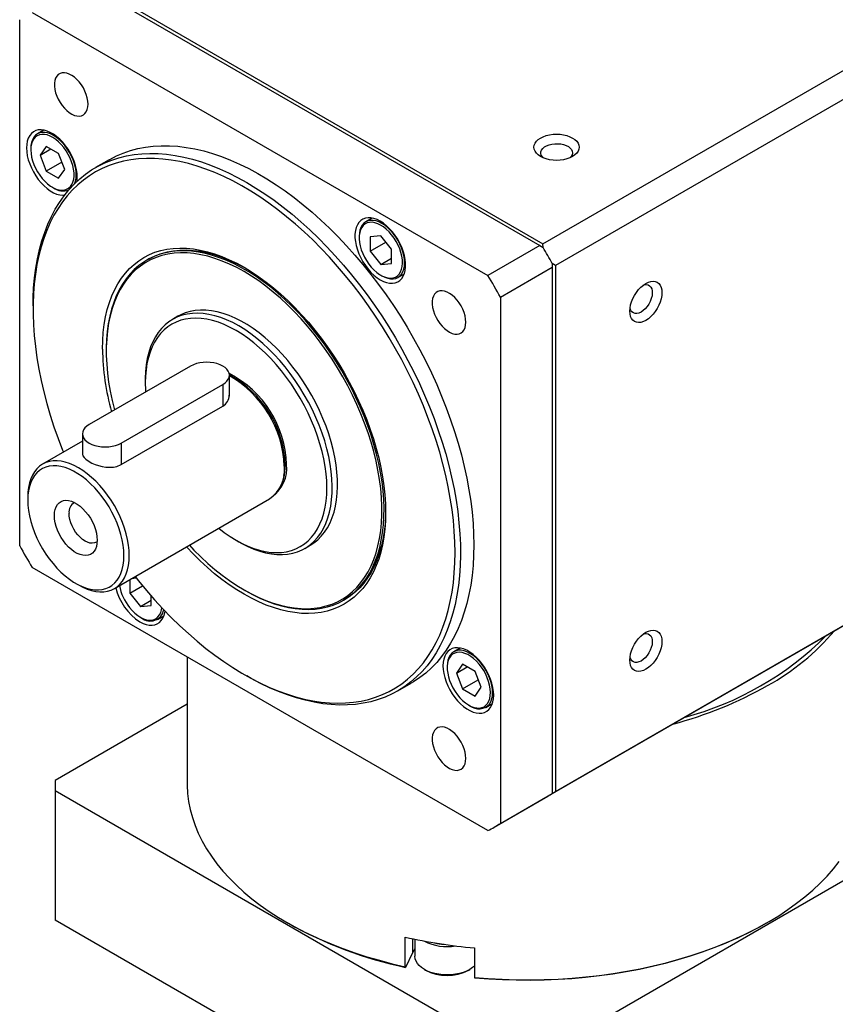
# Model space of a CAD drawing. Extents: x 11 to 421, y 5 to 275.
# Tile 7 of 9: x 371 to 398, y 222 to 254. Entities that reach past the tile are written whole.
import ezdxf

# ---------------------------------------------------------------- set-up
doc = ezdxf.new("R2010")
doc.units = 0
doc.layers.get('0').update_dxf_attribs({"linetype": 'CONTINUOUS'})

msp = doc.modelspace()

# ---------------------------------------------------------------- linework, layer by layer
at = {"color": 7, "linetype": 'CONTINUOUS'}
for p, q in [((388.6618, 246.9261), (406.4632, 257.2026)), ((406.8787, 256.483), (389.0772, 246.2065)), ((373.4767, 255.5697), (388.5557, 246.8649)), ((373.5828, 255.631), (388.6618, 246.9261)), ((371.762, 254.5799), (386.841, 245.875)), ((371.3465, 236.9273), (371.3465, 254.3399)), ((372.1463, 250.6847), (371.9341, 250.5622)), ((371.714, 250.0757), (371.714, 250.0349)), ((372.2259, 250.1477), (372.0217, 249.8573)), ((372.0217, 249.8573), (372.3753, 250.0614)), ((372.6341, 249.912), (372.2259, 250.1477)), ((372.0217, 249.8573), (372.2259, 249.3312)), ((372.7435, 249.63), (372.2259, 249.3312)), ((372.8382, 249.3859), (372.6341, 249.912)), ((374.3019, 249.7018), (373.86, 249.4467)), ((372.2259, 249.3312), (372.6341, 249.0955)), ((372.6341, 249.0955), (372.8382, 249.3859)), ((372.4299, 248.7949), (372.4652, 248.7745)), ((383.0129, 247.7738), (382.8008, 247.6513)), ((382.5807, 247.1649), (382.5807, 247.1241)), ((383.2966, 247.1822), (382.9431, 247.1506)), ((382.9431, 247.1506), (382.9431, 246.6791)), ((383.6502, 246.7424), (383.2966, 247.1822)), ((382.9431, 246.6791), (383.4608, 246.978)), ((382.9431, 246.6791), (383.2966, 246.2393)), ((383.6502, 246.2709), (383.6502, 246.7424)), ((388.5557, 246.8649), (386.841, 245.875)), ((388.5557, 246.8649), (388.6643, 246.8022)), ((388.6643, 246.8022), (388.6618, 246.9261)), ((375.6098, 246.4155), (375.5568, 246.3849)), ((383.2966, 246.2393), (383.6502, 246.4434)), ((383.2966, 246.2393), (383.6502, 246.2709)), ((387.2564, 245.1553), (388.9712, 246.1452)), ((388.9712, 246.2706), (388.9712, 246.1452)), ((389.0772, 246.2065), (388.9712, 246.2706)), ((388.9712, 246.1452), (388.9712, 228.7326)), ((389.0772, 246.2065), (389.0772, 228.7938)), ((383.2965, 245.8841), (383.3319, 245.8637)), ((383.8632, 245.811), (384.0754, 245.9335)), ((387.2564, 245.1553), (387.2564, 227.7427)), ((371.7885, 244.8682), (371.7885, 244.7662)), ((376.5838, 244.5241), (376.4071, 244.4221)), ((374.2103, 243.4089), (374.2103, 243.3681)), ((377.0034, 242.8787), (373.6446, 240.9397)), ((378.2837, 241.8756), (378.2837, 242.5725)), ((374.7053, 240.3274), (378.0641, 242.2663)), ((375.5008, 242.419), (375.5008, 242.317)), ((374.7053, 239.6157), (378.0641, 241.5547)), ((373.425, 240.6335), (373.425, 239.9722)), ((373.425, 240.3912), (372.1037, 239.6285)), ((380.0928, 239.3551), (380.0785, 239.2595)), ((388.8186, 228.6381), (406.6731, 238.9452)), ((389.0772, 228.7938), (406.8787, 239.0704)), ((371.6117, 238.5411), (371.6117, 238.439)), ((374.4785, 235.5147), (379.6113, 238.4778)), ((378.5055, 237.1121), (378.5939, 237.061)), ((380.7817, 236.8442), (380.9585, 236.9462)), ((386.841, 227.5028), (371.762, 236.2077)), ((373.2024, 235.6835), (373.2908, 235.6325)), ((374.9881, 235.8089), (374.9881, 235.3607)), ((374.9881, 235.3607), (375.412, 235.6054)), ((375.2123, 235.8522), (375.0356, 235.8364)), ((374.9881, 235.3607), (375.3417, 234.9209)), ((375.6952, 234.9525), (375.6952, 235.272)), ((378.7704, 235.4689), (378.8058, 235.4485)), ((375.3417, 234.9209), (375.6952, 235.125)), ((375.3417, 234.9209), (375.6952, 234.9525)), ((382.0563, 235.1263), (382.1093, 235.1569)), ((375.3416, 234.5656), (375.3769, 234.5452)), ((375.9083, 234.4925), (376.1204, 234.615)), ((385.9247, 233.5445), (385.7125, 233.422)), ((376.8903, 233.2472), (376.8903, 229.0578)), ((386.0042, 233.0075), (385.8001, 232.7171)), ((386.4125, 232.7719), (386.0042, 233.0075)), ((378.77, 232.6725), (378.8584, 232.6214)), ((385.4924, 232.9356), (385.4924, 232.8947)), ((385.8001, 232.7171), (386.1537, 232.9213)), ((385.8001, 232.7171), (386.0042, 232.191)), ((386.6166, 232.2458), (386.4125, 232.7719)), ((383.8591, 232.1257), (384.3011, 232.3808)), ((386.0042, 232.191), (386.5219, 232.4899)), ((386.0042, 232.191), (386.4125, 231.9553)), ((386.4125, 231.9553), (386.6166, 232.2458)), ((376.8903, 231.6866), (372.518, 229.1625)), ((386.7749, 231.5817), (386.9871, 231.7041)), ((386.2082, 231.6548), (386.2436, 231.6343)), ((372.5153, 228.9965), (372.5153, 224.7097)), ((372.518, 228.8305), (387.8528, 219.9779)), ((372.518, 228.8305), (372.518, 224.5437)), ((388.4279, 219.9779), (403.7627, 228.8305)), ((388.9712, 228.7297), (389.0772, 228.7938)), ((387.0509, 227.6176), (388.8186, 228.6381)), ((387.2564, 227.7427), (388.9712, 228.7326)), ((388.9712, 228.7326), (388.9712, 228.7297)), ((387.8528, 215.6911), (372.518, 224.5437)), ((380.1841, 224.4662), (380.2371, 224.4356)), ((396.0435, 224.4356), (396.0966, 224.4662)), ((384.0978, 222.997), (384.0978, 223.9769)), ((384.4249, 223.9075), (384.4249, 223.3422)), ((386.3919, 223.622), (386.3919, 222.6422)), ((384.3404, 223.4584), (384.1174, 222.9779)), ((384.0978, 222.997), (384.1174, 222.9779)), ((384.736, 222.9085), (384.7714, 222.8881)), ((386.2035, 222.8881), (386.2389, 222.9085)), ((386.3919, 222.6422), (386.4114, 222.623))]:
    msp.add_line(p, q, dxfattribs=at)
at = {"color": 8, "linetype": 'CONTINUOUS'}
for p, q in [((378.0641, 242.2663), (378.0641, 241.5547)), ((374.7053, 240.3274), (374.7053, 239.6157)), ((384.3404, 223.9248), (384.3404, 223.4584))]:
    msp.add_line(p, q, dxfattribs=at)
at = {"color": 7, "linetype": 'CONTINUOUS'}
for points in [[(373.6083, 251.5452), (373.6018, 251.6471), (373.5824, 251.7542), (373.5505, 251.8639), (373.507, 251.9737), (373.4527, 252.0809), (373.3891, 252.1832), (373.3175, 252.278), (373.2397, 252.3632), (373.1575, 252.4367), (373.0728, 252.4969), (372.9876, 252.5423), (372.9039, 252.5719), (372.8237, 252.5849), (372.7488, 252.5811), (372.681, 252.5606), (372.6219, 252.5238), (372.5728, 252.4716), (372.535, 252.4052), (372.5093, 252.3262), (372.4963, 252.2364), (372.4963, 252.1379), (372.5093, 252.0331), (372.535, 251.9244), (372.5728, 251.8144), (372.6219, 251.7055), (372.681, 251.6005), (372.7488, 251.5016), (372.8237, 251.4114), (372.9039, 251.3318), (372.9876, 251.2647), (373.0728, 251.2118), (373.1575, 251.1742), (373.2397, 251.1528), (373.3175, 251.1482), (373.3891, 251.1604), (373.4527, 251.1891), (373.507, 251.2338), (373.5505, 251.2932), (373.5824, 251.3661), (373.6018, 251.4508), (373.6083, 251.5452)], [(373.2428, 248.9891), (373.2454, 249.009), (373.252, 249.1267), (373.2454, 249.252), (373.2256, 249.383), (373.193, 249.5177), (373.1481, 249.6538), (373.0916, 249.7892), (373.0244, 249.9218), (372.9475, 250.0495), (372.8622, 250.1704), (372.7698, 250.2824), (372.6718, 250.3838), (372.5696, 250.473), (372.465, 250.5487), (372.3596, 250.6096), (372.255, 250.6547), (372.1528, 250.6834), (372.0548, 250.6952), (371.9624, 250.6898), (371.8771, 250.6675), (371.8002, 250.6285), (371.733, 250.5735), (371.6765, 250.5033), (371.6316, 250.4191), (371.599, 250.3221), (371.5792, 250.2139), (371.5726, 250.0962)], [(373.159, 248.9083), (373.1594, 248.9093), (373.191, 248.9985), (373.2102, 249.0988), (373.2166, 249.2083), (373.2102, 249.3253), (373.191, 249.4476), (373.1594, 249.5733), (373.116, 249.7002), (373.0614, 249.8261), (372.9966, 249.9488), (372.9227, 250.0663), (372.841, 250.1765), (372.7528, 250.2776), (372.6598, 250.3678), (372.5634, 250.4456), (372.4653, 250.5096), (372.3673, 250.5588), (372.2709, 250.5923), (372.1778, 250.6095), (372.0897, 250.6102), (372.008, 250.5943), (371.9341, 250.5622), (371.8693, 250.5143), (371.8147, 250.4514)], [(371.81, 250.3929), (371.7678, 250.3182), (371.7374, 250.231), (371.7194, 250.1329), (371.7141, 250.0257), (371.7215, 249.9113), (371.7416, 249.7917), (371.774, 249.6691), (371.8181, 249.5456), (371.8731, 249.4235), (371.938, 249.305), (372.0117, 249.192), (372.0929, 249.0868), (372.1801, 248.9911), (372.2718, 248.9066), (372.3663, 248.8349), (372.4619, 248.7773), (372.5569, 248.7347), (372.6497, 248.7079), (372.7386, 248.6975), (372.8219, 248.7035), (372.8983, 248.7259), (372.9663, 248.7643), (373.0247, 248.818), (373.0725, 248.886), (373.1089, 248.9672), (373.1331, 249.0601), (373.1448, 249.1629), (373.1437, 249.274), (373.1299, 249.3912), (373.1037, 249.5126), (373.0653, 249.6359), (373.0157, 249.759), (372.9556, 249.8796), (372.8861, 249.9956), (372.8085, 250.1049), (372.7241, 250.2056), (372.6345, 250.2959), (372.5412, 250.3741), (372.4459, 250.4389), (372.3504, 250.4892), (372.2563, 250.5239), (372.1652, 250.5426), (372.0789, 250.5448), (371.9989, 250.5306), (371.9266, 250.5001), (371.8632, 250.4539), (371.81, 250.3929)], [(389.6429, 249.8122), (389.5534, 249.7681), (389.4531, 249.7326), (389.3444, 249.7066), (389.2299, 249.6907), (389.1126, 249.6854), (388.9953, 249.6907), (388.8808, 249.7066), (388.7721, 249.7326), (388.6718, 249.7681), (388.5823, 249.8122), (388.5058, 249.8639), (388.4443, 249.9218), (388.3993, 249.9846), (388.3718, 250.0506), (388.3626, 250.1184), (388.3718, 250.1861), (388.3993, 250.2522), (388.4443, 250.3149), (388.5058, 250.3729), (388.5823, 250.4245), (388.6718, 250.4686), (388.7721, 250.5041), (388.8808, 250.5301), (388.9953, 250.546), (389.1126, 250.5513), (389.2299, 250.546), (389.3444, 250.5301), (389.4531, 250.5041), (389.5534, 250.4686), (389.6429, 250.4245), (389.7194, 250.3729), (389.7809, 250.3149), (389.8259, 250.2522), (389.8534, 250.1861), (389.8626, 250.1184), (389.8534, 250.0506), (389.8259, 249.9846), (389.7809, 249.9218), (389.7194, 249.8639), (389.6429, 249.8122)], [(371.5726, 250.0962), (371.5792, 249.9708), (371.599, 249.8398), (371.6316, 249.7052), (371.6765, 249.5691), (371.733, 249.4336), (371.8002, 249.301), (371.8771, 249.1733), (371.9624, 249.0525), (372.0548, 248.9404), (372.1528, 248.839), (372.255, 248.7498), (372.3596, 248.6741), (372.465, 248.6132), (372.5696, 248.5681), (372.6718, 248.5394), (372.7698, 248.5277), (372.8272, 248.5289)], [(374.3019, 249.7018), (374.3283, 249.7169), (374.5476, 249.8304), (374.7756, 249.9278), (375.0119, 250.009), (375.256, 250.0738), (375.5075, 250.1221), (375.766, 250.1538), (376.0309, 250.1689), (376.3017, 250.1673), (376.5781, 250.149), (376.8594, 250.1141), (377.1452, 250.0626), (377.4349, 249.9947), (377.728, 249.9103), (378.024, 249.8098), (378.3224, 249.6933), (378.6225, 249.561), (378.9239, 249.4131), (379.2259, 249.2499), (379.5281, 249.0717), (379.8299, 248.8788), (380.1307, 248.6717), (380.43, 248.4506), (380.7273, 248.2159), (381.0219, 247.9682), (381.3134, 247.7078), (381.6012, 247.4352), (381.8848, 247.1509), (382.1637, 246.8555), (382.4374, 246.5495), (382.7054, 246.2334), (382.9671, 245.9078), (383.2221, 245.5733), (383.47, 245.2306), (383.7102, 244.8802), (383.9424, 244.5228), (384.1662, 244.159), (384.381, 243.7895), (384.5865, 243.415), (384.7825, 243.0362), (384.9683, 242.6537), (385.1439, 242.2683), (385.3088, 241.8807), (385.4626, 241.4915), (385.6053, 241.1015), (385.7364, 240.7113), (385.8558, 240.3218), (385.9632, 239.9336), (386.0584, 239.5474), (386.1413, 239.164), (386.2117, 238.784), (386.2695, 238.4081), (386.3145, 238.037), (386.3467, 237.6714), (386.3661, 237.3119), (386.3726, 236.9593)], [(388.676, 249.7663), (388.6404, 249.8022), (388.6055, 249.8562), (388.5889, 249.913), (388.5913, 249.9706), (388.6125, 250.0269), (388.6518, 250.0799), (388.7078, 250.1276), (388.7783, 250.1683), (388.861, 250.2006), (388.9527, 250.2233), (389.0503, 250.2356), (389.1501, 250.2369), (389.2485, 250.2274), (389.342, 250.2073), (389.4272, 250.1773), (389.5011, 250.1385), (389.5609, 250.0924), (389.6045, 250.0406), (389.6303, 249.9849), (389.6375, 249.9274), (389.6256, 249.8702), (389.5952, 249.8153), (389.5492, 249.7663)], [(371.7885, 244.8682), (371.7921, 245.1279), (371.8083, 245.467), (371.8373, 245.7976), (371.8791, 246.1191), (371.9337, 246.4308), (372.001, 246.7322), (372.0807, 247.0228), (372.1729, 247.302), (372.2773, 247.5692), (372.3937, 247.8241), (372.5219, 248.0661), (372.6617, 248.2948), (372.8128, 248.5098), (372.9749, 248.7107), (373.1478, 248.8971), (373.3312, 249.0687), (373.5246, 249.2252), (373.7278, 249.3662), (373.9403, 249.4916), (374.1619, 249.6011), (374.392, 249.6945), (374.6303, 249.7716), (374.8763, 249.8323), (375.1296, 249.8764), (375.3897, 249.904), (375.6561, 249.9149), (375.9284, 249.9091), (376.206, 249.8867), (376.4885, 249.8476), (376.7753, 249.792), (377.0659, 249.72), (377.3598, 249.6316), (377.6565, 249.5271), (377.9553, 249.4066), (378.2558, 249.2703), (378.5574, 249.1186), (378.8596, 248.9516)], [(385.7538, 236.7042), (385.7475, 237.0524), (385.7283, 237.4073), (385.6965, 237.7684), (385.652, 238.1348), (385.595, 238.506), (385.5255, 238.8813), (385.4436, 239.26), (385.3496, 239.6413), (385.2435, 240.0247), (385.1256, 240.4093), (384.9962, 240.7946), (384.8553, 241.1797), (384.7033, 241.564), (384.5405, 241.9468), (384.3672, 242.3274), (384.1836, 242.7051), (383.9902, 243.0792), (383.7872, 243.449), (383.575, 243.8139), (383.3541, 244.1731), (383.1248, 244.526), (382.8875, 244.8721), (382.6428, 245.2105), (382.3909, 245.5408), (382.1325, 245.8623), (381.8679, 246.1745), (381.5976, 246.4767), (381.3222, 246.7684), (381.0421, 247.0491), (380.7579, 247.3183), (380.4701, 247.5754), (380.1791, 247.8201), (379.8856, 248.0518), (379.59, 248.2701), (379.293, 248.4747), (378.995, 248.6652), (378.6965, 248.8411), (378.3983, 249.0023), (378.1007, 249.1483), (377.8043, 249.279), (377.5097, 249.3941), (377.2174, 249.4933), (376.9279, 249.5766), (376.6418, 249.6437), (376.3596, 249.6945), (376.0818, 249.729), (375.8089, 249.747), (375.5414, 249.7486), (375.2798, 249.7337), (375.0246, 249.7024), (374.7763, 249.6547), (374.5352, 249.5907), (374.3019, 249.5105), (374.0767, 249.4143), (373.8601, 249.3023), (373.6525, 249.1746), (373.4542, 249.0315), (373.2657, 248.8732), (373.0872, 248.7), (372.9191, 248.5123), (372.7616, 248.3105), (372.6152, 248.0947), (372.48, 247.8655), (372.3563, 247.6233), (372.2443, 247.3686), (372.1442, 247.1017), (372.0562, 246.8231), (371.9805, 246.5335), (371.9172, 246.2332), (371.8665, 245.9229), (371.8283, 245.6032), (371.8028, 245.2745), (371.7901, 244.9376), (371.7901, 244.593), (371.8028, 244.2413), (371.8283, 243.8832), (371.8665, 243.5194), (371.9172, 243.1505), (371.9805, 242.7771), (372.0562, 242.4001), (372.1442, 242.02), (372.2443, 241.6376), (372.3563, 241.2535), (372.48, 240.8684), (372.6152, 240.4832), (372.7616, 240.0983), (372.7908, 240.0251)], [(378.8596, 248.9516), (379.1617, 248.7697), (379.4633, 248.5733), (379.7638, 248.3626), (380.0626, 248.138), (380.3593, 247.9001), (380.6532, 247.6491), (380.9438, 247.3856), (381.2306, 247.1101), (381.5131, 246.823), (381.7907, 246.5249), (382.063, 246.2163), (382.3294, 245.8977), (382.5895, 245.5699), (382.8428, 245.2333), (383.0888, 244.8886), (383.3271, 244.5363), (383.5572, 244.1773), (383.7788, 243.812), (383.9913, 243.4412), (384.1945, 243.0656), (384.3879, 242.6858), (384.5713, 242.3025), (384.7442, 241.9165), (384.9063, 241.5284), (385.0574, 241.1389), (385.1972, 240.7488), (385.3254, 240.3587), (385.4418, 239.9695), (385.5462, 239.5817), (385.6384, 239.1962), (385.7181, 238.8135), (385.7854, 238.4344), (385.84, 238.0597), (385.8818, 237.6899), (385.9108, 237.3258), (385.927, 236.968), (385.9302, 236.6171), (385.9205, 236.2739), (385.8979, 235.9389), (385.8625, 235.6128), (385.8143, 235.2962), (385.7533, 234.9895), (385.6798, 234.6935), (385.5938, 234.4086), (385.4955, 234.1353), (385.3851, 233.8742), (385.2628, 233.6257), (385.1288, 233.3902), (384.9833, 233.1683), (384.8266, 232.9603), (384.659, 232.7667), (384.4809, 232.5876), (384.2925, 232.4235), (384.0941, 232.2747), (383.8862, 232.1415), (383.6691, 232.024), (383.4432, 231.9226), (383.209, 231.8373), (382.9668, 231.7684), (382.7171, 231.716), (382.4603, 231.6801), (382.197, 231.6609), (381.9276, 231.6583), (381.6525, 231.6724), (381.3724, 231.7031), (381.0877, 231.7505), (380.7989, 231.8143), (380.5066, 231.8946), (380.2112, 231.991), (379.9134, 232.1036), (379.6137, 232.232), (379.3126, 232.376), (379.0107, 232.5354), (378.8584, 232.6214)], [(383.279, 245.7309), (383.3842, 245.6778), (383.4878, 245.6408), (383.5881, 245.6206), (383.6835, 245.6173), (383.7725, 245.6312), (383.8538, 245.6619), (383.926, 245.709), (383.9879, 245.7717), (384.0387, 245.8491), (384.0776, 245.9399), (384.1038, 246.0427), (384.117, 246.1559), (384.117, 246.2777), (384.1038, 246.4061), (384.0776, 246.5392), (384.0387, 246.6748), (383.9879, 246.8108), (383.926, 246.9451), (383.8538, 247.0756), (383.7725, 247.2001), (383.6835, 247.3167), (383.5881, 247.4237), (383.4878, 247.5192), (383.3842, 247.6018), (383.279, 247.6702), (383.1737, 247.7233), (383.0701, 247.7603), (382.9699, 247.7806), (382.8744, 247.7838), (382.7854, 247.7699), (382.7042, 247.7392), (382.632, 247.6921), (382.57, 247.6294), (382.5192, 247.552), (382.4804, 247.4612), (382.4542, 247.3584), (382.4409, 247.2452), (382.4409, 247.1235), (382.4542, 246.995), (382.4804, 246.8619), (382.5192, 246.7263), (382.57, 246.5903), (382.632, 246.456), (382.7042, 246.3255), (382.7854, 246.201), (382.8744, 246.0844), (382.9699, 245.9775), (383.0701, 245.8819), (383.1737, 245.7993), (383.279, 245.7309)], [(383.7077, 247.2657), (383.6195, 247.3667), (383.5265, 247.4569), (383.4301, 247.5347), (383.332, 247.5987), (383.2339, 247.6479), (383.1376, 247.6814), (383.0445, 247.6987), (382.9564, 247.6994), (382.8746, 247.6835), (382.8008, 247.6513), (382.736, 247.6034), (382.6814, 247.5406), (382.6379, 247.4639), (382.6063, 247.3747), (382.5871, 247.2744), (382.5807, 247.1649)], [(383.6546, 247.2201), (383.5688, 247.3184), (383.4781, 247.4058), (383.3842, 247.4808), (383.2887, 247.5421), (383.1933, 247.5885), (383.0998, 247.6193), (383.0098, 247.6338), (382.9249, 247.6319), (382.8467, 247.6136), (382.7765, 247.5791), (382.7156, 247.5292), (382.665, 247.4646), (382.6257, 247.3866), (382.5984, 247.2965), (382.5835, 247.196), (382.5814, 247.0868), (382.592, 246.9709), (382.6152, 246.8504), (382.6506, 246.7274), (382.6975, 246.604), (382.7551, 246.4826), (382.8223, 246.3653), (382.8981, 246.2541), (382.9809, 246.1511), (383.0693, 246.058), (383.1619, 245.9766), (383.2568, 245.9083), (383.3524, 245.8543), (383.4471, 245.8156), (383.539, 245.7929), (383.6266, 245.7866), (383.7084, 245.7967), (383.7828, 245.8232), (383.8485, 245.8655), (383.9044, 245.9229), (383.9494, 245.9943), (383.9828, 246.0785), (384.0039, 246.174), (384.0124, 246.2791), (384.0082, 246.3919), (383.9912, 246.5104), (383.9618, 246.6325), (383.9206, 246.7559), (383.8683, 246.8786), (383.8057, 246.9982), (383.7341, 247.1127), (383.6546, 247.2201)], [(383.3319, 245.8637), (383.332, 245.8636), (383.4301, 245.8144), (383.5265, 245.7809), (383.6195, 245.7637), (383.7077, 245.763), (383.7894, 245.7788), (383.8633, 245.811), (383.928, 245.8589), (383.9826, 245.9218), (384.0261, 245.9985), (384.0577, 246.0877), (384.0769, 246.1879), (384.0833, 246.2975), (384.0769, 246.4144), (384.0577, 246.5368), (384.0261, 246.6625), (383.9826, 246.7893), (383.928, 246.9152), (383.8633, 247.038), (383.7894, 247.1554), (383.7077, 247.2657)], [(374.0866, 243.4395), (374.093, 243.7189), (374.1122, 243.9902), (374.1443, 244.2525), (374.1889, 244.5051), (374.2462, 244.7475), (374.3159, 244.9788), (374.3977, 245.1985), (374.4916, 245.406), (374.5972, 245.6007), (374.7142, 245.782), (374.8423, 245.9495), (374.9813, 246.1027), (375.1306, 246.2412), (375.2898, 246.3646), (375.4587, 246.4726), (375.6366, 246.5648), (375.8231, 246.6411), (376.0176, 246.7012), (376.2198, 246.7449), (376.4289, 246.7722), (376.6444, 246.7829), (376.8658, 246.777), (377.0924, 246.7546), (377.3235, 246.7157), (377.5587, 246.6604), (377.7972, 246.5888), (378.0383, 246.5012), (378.2815, 246.3978), (378.526, 246.2789), (378.7712, 246.1448), (379.0163, 245.9958), (379.2608, 245.8324), (379.504, 245.6551), (379.7451, 245.4643), (379.9836, 245.2605), (380.2188, 245.0443), (380.45, 244.8163), (380.6766, 244.5771), (380.8979, 244.3274), (381.1135, 244.0678), (381.3226, 243.7991), (381.5247, 243.522), (381.7193, 243.2373), (381.9058, 242.9457), (382.0837, 242.6481), (382.2525, 242.3452), (382.4118, 242.0379), (382.5611, 241.727), (382.7, 241.4134), (382.8281, 241.0979), (382.9452, 240.7815), (383.0507, 240.4649), (383.1446, 240.1491), (383.2265, 239.8348), (383.2961, 239.5231), (383.3534, 239.2146), (383.3981, 238.9104), (383.4301, 238.6111), (383.4493, 238.3176), (383.4557, 238.0308), (383.4493, 237.7514), (383.4301, 237.4802), (383.3981, 237.2179), (383.3534, 236.9652), (383.2961, 236.7229), (383.2265, 236.4915), (383.1446, 236.2718), (383.0507, 236.0643), (382.9452, 235.8697), (382.8281, 235.6883), (382.7, 235.5208), (382.5611, 235.3676), (382.4118, 235.2291), (382.2525, 235.1057), (382.0837, 234.9978), (381.9058, 234.9055), (381.7193, 234.8292), (381.5247, 234.7691), (381.3226, 234.7254), (381.1135, 234.6982), (380.8979, 234.6874), (380.6766, 234.6933), (380.45, 234.7157), (380.2188, 234.7547), (379.9836, 234.81), (379.7451, 234.8815), (379.504, 234.9691), (379.2608, 235.0725), (379.0163, 235.1915), (378.7712, 235.3256), (378.526, 235.4745), (378.2815, 235.6379), (378.0383, 235.8152), (377.7972, 236.0061), (377.5587, 236.2099), (377.3235, 236.426), (377.0924, 236.654), (376.866, 236.893)], [(378.8065, 235.4481), (379.0491, 235.3154), (379.291, 235.198), (379.5315, 235.096), (379.77, 235.0098), (380.0059, 234.9396), (380.2384, 234.8856), (380.4669, 234.848), (380.6907, 234.8268), (380.9093, 234.8222), (381.1221, 234.8341), (381.3284, 234.8625), (381.5277, 234.9073), (381.7194, 234.9685), (381.903, 235.0457), (382.0779, 235.1389), (382.2437, 235.2478), (382.4, 235.3719), (382.5462, 235.5111), (382.682, 235.6649), (382.807, 235.8329), (382.9209, 236.0147), (383.0232, 236.2096), (383.1139, 236.4172), (383.1925, 236.6369), (383.2589, 236.8681), (383.3129, 237.1101), (383.3543, 237.3622), (383.3831, 237.6239), (383.3991, 237.8942), (383.4023, 238.1725), (383.3927, 238.4581), (383.3703, 238.75), (383.3352, 239.0475), (383.2875, 239.3498), (383.2273, 239.656), (383.1547, 239.9653), (383.0701, 240.2767), (382.9735, 240.5896), (382.8653, 240.9028), (382.7459, 241.2157), (382.6154, 241.5272), (382.4744, 241.8367), (382.3231, 242.1431), (382.162, 242.4456), (381.9915, 242.7435), (381.8122, 243.0357), (381.6245, 243.3217), (381.429, 243.6005), (381.2261, 243.8713), (381.0165, 244.1335), (380.8007, 244.3863), (380.5794, 244.6289), (380.3531, 244.8607), (380.1226, 245.0811), (379.8883, 245.2895), (379.6511, 245.4852), (379.4115, 245.6677), (379.1702, 245.8365), (378.9278, 245.9912), (378.6852, 246.1313), (378.4429, 246.2564), (378.2016, 246.3661), (377.962, 246.4603), (377.7247, 246.5385), (377.4905, 246.6006), (377.2599, 246.6464), (377.0336, 246.6758), (376.8123, 246.6887), (376.5965, 246.6851), (376.3869, 246.6649), (376.1841, 246.6283), (375.9885, 246.5753), (375.8008, 246.5061), (375.6215, 246.4208), (375.4511, 246.3198), (375.29, 246.2032), (375.1387, 246.0715), (374.9976, 245.9249), (374.8672, 245.764), (374.7477, 245.589), (374.6395, 245.4007), (374.543, 245.1993), (374.4583, 244.9856), (374.3858, 244.7601), (374.3256, 244.5234), (374.2778, 244.2762), (374.2427, 244.0193), (374.2203, 243.7532), (374.2107, 243.4787), (374.2103, 243.4089)], [(375.6098, 246.4155), (375.6745, 246.4514), (375.8539, 246.5367), (376.0416, 246.6059), (376.2371, 246.6589), (376.44, 246.6955), (376.6496, 246.7157), (376.8653, 246.7193), (377.0867, 246.7064), (377.3129, 246.677), (377.5435, 246.6312), (377.7777, 246.5691), (378.015, 246.4909), (378.2546, 246.3968), (378.4959, 246.287), (378.7382, 246.1619), (378.8163, 246.1184)], [(378.7712, 246.0019), (378.5284, 246.1345), (378.2864, 246.2519), (378.0457, 246.3536), (377.8071, 246.4394), (377.5712, 246.509), (377.3387, 246.5623), (377.1103, 246.599), (376.8866, 246.6192), (376.6682, 246.6226), (376.4558, 246.6093), (376.2499, 246.5794), (376.0512, 246.533), (375.8602, 246.4701), (375.6775, 246.3909), (375.5035, 246.2957), (375.3388, 246.1848), (375.1838, 246.0584), (375.039, 245.9169), (374.9048, 245.7607), (374.7815, 245.5903), (374.6695, 245.4061), (374.5692, 245.2087), (374.4808, 244.9986), (374.4045, 244.7764), (374.3406, 244.5428), (374.2893, 244.2984), (374.2507, 244.0438), (374.2249, 243.7799), (374.2119, 243.5074), (374.2119, 243.227), (374.2249, 242.9395), (374.2507, 242.6458), (374.2893, 242.3466), (374.3406, 242.0429), (374.4045, 241.7355), (374.4808, 241.4253), (374.4814, 241.4228)], [(376.9599, 236.9472), (377.1103, 236.7889), (377.3387, 236.5619), (377.5712, 236.3468), (377.8071, 236.144), (378.0457, 235.9543), (378.2864, 235.7782), (378.5284, 235.6161), (378.7712, 235.4685), (379.0139, 235.3358), (379.2559, 235.2185), (379.4966, 235.1167), (379.7352, 235.0309), (379.9711, 234.9613), (380.2036, 234.9081), (380.432, 234.8713), (380.6558, 234.8512), (380.8741, 234.8477), (381.0865, 234.861), (381.2924, 234.8909), (381.4911, 234.9374), (381.6821, 235.0002), (381.8648, 235.0794), (382.0388, 235.1746), (382.2035, 235.2855), (382.3585, 235.4119), (382.5033, 235.5534), (382.6375, 235.7096), (382.7608, 235.88), (382.8728, 236.0642), (382.9731, 236.2616), (383.0615, 236.4717), (383.1378, 236.6939), (383.2017, 236.9275), (383.253, 237.172), (383.2917, 237.4265), (383.3175, 237.6904), (383.3304, 237.963), (383.3304, 238.2434), (383.3175, 238.5309), (383.2917, 238.8246), (383.253, 239.1237), (383.2017, 239.4274), (383.1378, 239.7348), (383.0615, 240.045), (382.9731, 240.3572), (382.8728, 240.6705), (382.7608, 240.984), (382.6375, 241.2967), (382.5033, 241.6079), (382.3585, 241.9166), (382.2035, 242.2219), (382.0388, 242.523), (381.8648, 242.8191), (381.6821, 243.1092), (381.4911, 243.3926), (381.2924, 243.6685), (381.0865, 243.9361), (380.8741, 244.1946), (380.6558, 244.4432), (380.432, 244.6814), (380.2036, 244.9084), (379.9711, 245.1236), (379.7352, 245.3263), (379.4966, 245.516), (379.2559, 245.6922), (379.0139, 245.8543), (378.7712, 246.0019), (378.7712, 246.0019)], [(392.0676, 244.3878), (391.9846, 244.3475), (391.9037, 244.3232), (391.8268, 244.3156), (391.7558, 244.3248), (391.6926, 244.3507), (391.6385, 244.3926), (391.595, 244.4494), (391.5632, 244.5198), (391.5437, 244.602), (391.5372, 244.6941), (391.5437, 244.7937), (391.5632, 244.8983), (391.595, 245.0055), (391.6385, 245.1125), (391.6926, 245.2168), (391.7558, 245.3157), (391.8268, 245.4069), (391.9037, 245.4881), (391.9846, 245.5572), (392.0676, 245.6126), (392.1505, 245.653), (392.2314, 245.6773), (392.3083, 245.6849), (392.3793, 245.6756), (392.4426, 245.6498), (392.4966, 245.6079), (392.5401, 245.551), (392.5719, 245.4806), (392.5914, 245.3984), (392.5979, 245.3064), (392.5914, 245.2068), (392.5719, 245.1022), (392.5401, 244.995), (392.4966, 244.888), (392.4426, 244.7837), (392.3793, 244.6847), (392.3083, 244.5936), (392.2314, 244.5124), (392.1505, 244.4433), (392.0676, 244.3878)], [(391.9808, 245.5543), (392.013, 245.5638), (392.0786, 245.5713), (392.1379, 245.5615), (392.189, 245.5348), (392.2299, 245.492), (392.2593, 245.4348), (392.2759, 245.3652), (392.2793, 245.2857), (392.2692, 245.1993), (392.2461, 245.1089), (392.2108, 245.018), (392.1646, 244.9297), (392.1092, 244.8473), (392.0464, 244.7738), (391.9787, 244.7117), (391.9085, 244.6634)], [(386.1083, 244.3291), (386.1018, 244.431), (386.0824, 244.5381), (386.0505, 244.6478), (386.007, 244.7576), (385.9527, 244.8648), (385.8891, 244.9671), (385.8175, 245.0619), (385.7397, 245.1471), (385.6575, 245.2206), (385.5728, 245.2808), (385.4876, 245.3262), (385.4039, 245.3558), (385.3237, 245.3688), (385.2488, 245.365), (385.181, 245.3445), (385.1219, 245.3077), (385.0728, 245.2555), (385.035, 245.1891), (385.0093, 245.1101), (384.9963, 245.0203), (384.9963, 244.9218), (385.0093, 244.817), (385.035, 244.7083), (385.0728, 244.5983), (385.1219, 244.4894), (385.181, 244.3844), (385.2488, 244.2855), (385.3237, 244.1953), (385.4039, 244.1157), (385.4876, 244.0486), (385.5728, 243.9957), (385.6575, 243.9581), (385.7397, 243.9367), (385.8175, 243.9321), (385.8891, 243.9443), (385.9527, 243.973), (386.007, 244.0177), (386.0505, 244.0771), (386.0824, 244.15), (386.1018, 244.2347), (386.1083, 244.3291)], [(380.9585, 236.9462), (381.0791, 237.024), (381.2076, 237.1273), (381.3259, 237.2457), (381.4334, 237.3788), (381.5298, 237.526), (381.6147, 237.6866), (381.6876, 237.86), (381.7483, 238.0454), (381.7965, 238.2422), (381.832, 238.4494), (381.8546, 238.6662), (381.8643, 238.8917), (381.8611, 239.1249), (381.8449, 239.3648), (381.8158, 239.6105), (381.7739, 239.8609), (381.7195, 240.115), (381.6526, 240.3717), (381.5737, 240.6299), (381.4831, 240.8886), (381.381, 241.1466), (381.268, 241.4029), (381.1446, 241.6564), (381.0111, 241.906), (380.8683, 242.1507), (380.7167, 242.3895), (380.557, 242.6213), (380.3897, 242.8452), (380.2156, 243.0603), (380.0355, 243.2656), (379.8501, 243.4603), (379.6602, 243.6436), (379.4665, 243.8147), (379.2699, 243.9729), (379.0713, 244.1174), (378.8713, 244.2478), (378.671, 244.3635), (378.4711, 244.4639), (378.2724, 244.5487), (378.0758, 244.6175), (377.8821, 244.6701), (377.6922, 244.7061), (377.5068, 244.7255), (377.3267, 244.7281), (377.1526, 244.714), (376.9854, 244.6831), (376.8256, 244.6358), (376.674, 244.5721), (376.5838, 244.5241)], [(391.9085, 244.6634), (391.8382, 244.6306), (391.7705, 244.6145), (391.7077, 244.6156), (391.6523, 244.6339), (391.6061, 244.6688), (391.5708, 244.7191), (391.5477, 244.7827), (391.5443, 244.7983)], [(378.5944, 244.2055), (378.3941, 244.3136), (378.1947, 244.4063), (377.997, 244.4831), (377.8018, 244.5438), (377.6099, 244.5881), (377.4221, 244.6158), (377.2392, 244.6268), (377.0621, 244.6211), (376.8913, 244.5986), (376.7277, 244.5595), (376.572, 244.5039), (376.4247, 244.4321), (376.2865, 244.3443), (376.158, 244.241), (376.0397, 244.1226), (375.9321, 243.9895), (375.8357, 243.8423), (375.7509, 243.6817), (375.678, 243.5083), (375.6173, 243.3228), (375.5691, 243.1261), (375.5336, 242.9189), (375.5109, 242.7021), (375.5012, 242.4766), (375.5008, 242.419)], [(381.5112, 238.8472), (381.5048, 239.0779), (381.4855, 239.315), (381.4535, 239.5576), (381.4088, 239.8045), (381.3517, 240.0548), (381.2824, 240.3073), (381.2013, 240.561), (381.1086, 240.8148), (381.0047, 241.0676), (380.8902, 241.3183), (380.7654, 241.5659), (380.631, 241.8092), (380.4875, 242.0473), (380.3354, 242.2791), (380.1756, 242.5037), (380.0086, 242.72), (379.8352, 242.9272), (379.656, 243.1243), (379.472, 243.3106), (379.2838, 243.4851), (379.0923, 243.6473), (378.8983, 243.7963), (378.7025, 243.9315), (378.506, 244.0524), (378.3094, 244.1584), (378.1137, 244.2491), (377.9197, 244.3242), (377.7282, 244.3832), (377.54, 244.4259), (377.356, 244.4521), (377.1768, 244.4618), (377.0034, 244.4549), (376.8364, 244.4314), (376.6765, 244.3914), (376.5245, 244.3351), (376.381, 244.2627), (376.2466, 244.1746), (376.1218, 244.071), (376.0073, 243.9526), (375.9034, 243.8197), (375.8107, 243.6729), (375.7296, 243.5129), (375.6603, 243.3404), (375.6032, 243.156), (375.5585, 242.9606), (375.5265, 242.7551), (375.5072, 242.5402), (375.5008, 242.317), (375.5072, 242.0863), (375.5115, 242.0174)], [(378.5939, 237.061), (378.6946, 237.0048), (378.8945, 236.9044), (379.0932, 236.8195), (379.2898, 236.7507), (379.4834, 236.6982), (379.6734, 236.6622), (379.8588, 236.6428), (380.0389, 236.6402), (380.2129, 236.6543), (380.3802, 236.6851), (380.5399, 236.7325), (380.6916, 236.7962), (380.8344, 236.8761), (380.9678, 236.9716), (381.0913, 237.0826), (381.2042, 237.2084), (381.3063, 237.3486), (381.397, 237.5026), (381.4759, 237.6697), (381.5427, 237.8492), (381.5972, 238.0404), (381.639, 238.2425), (381.6681, 238.4546), (381.6843, 238.6759), (381.6876, 238.9053), (381.6778, 239.142), (381.6552, 239.385), (381.6197, 239.6332), (381.5715, 239.8855), (381.5108, 240.1411), (381.4379, 240.3987), (381.3531, 240.6572), (381.2567, 240.9157), (381.1491, 241.173), (381.0308, 241.428), (380.9023, 241.6797), (380.7641, 241.927), (380.6168, 242.1689), (380.461, 242.4043), (380.2974, 242.6323), (380.1267, 242.8519), (379.9495, 243.0622), (379.7667, 243.2623), (379.5789, 243.4514), (379.387, 243.6287), (379.1918, 243.7934), (378.994, 243.9448), (378.7946, 244.0824), (378.5944, 244.2055), (378.5944, 244.2055)], [(378.0641, 242.2663), (378.1405, 242.318), (378.202, 242.3759), (378.247, 242.4387), (378.2745, 242.5048), (378.2837, 242.5725), (378.2745, 242.6402), (378.247, 242.7063), (378.202, 242.7691), (378.1405, 242.827), (378.0641, 242.8787), (377.9746, 242.9228), (377.8742, 242.9583), (377.7655, 242.9843), (377.6511, 243.0001), (377.5337, 243.0055), (377.4164, 243.0001), (377.302, 242.9843), (377.1932, 242.9583), (377.0929, 242.9228), (377.0034, 242.8787)], [(373.6446, 240.9397), (373.5682, 240.888), (373.5067, 240.8301), (373.4617, 240.7673), (373.4342, 240.7013), (373.425, 240.6335), (373.4342, 240.5658), (373.4617, 240.4997), (373.5067, 240.437), (373.5682, 240.379), (373.6446, 240.3274), (373.7341, 240.2833), (373.8345, 240.2478), (373.9432, 240.2218), (374.0576, 240.2059), (374.175, 240.2006), (374.2923, 240.2059), (374.4067, 240.2218), (374.5155, 240.2478), (374.6158, 240.2833), (374.7053, 240.3274)], [(373.4265, 239.9721), (373.4253, 239.9619), (373.4399, 239.9053), (373.4754, 239.8492), (373.533, 239.7917), (373.6446, 239.715), (373.7369, 239.6672), (373.8436, 239.6226), (373.9555, 239.5857), (374.0759, 239.5559), (374.1988, 239.5363), (374.3244, 239.5284), (374.4457, 239.5347), (374.5631, 239.5572), (374.7053, 239.6157)], [(374.9705, 236.6021), (374.9641, 236.7748), (374.9449, 236.9536), (374.9132, 237.1371), (374.8692, 237.3238), (374.8131, 237.5125), (374.7455, 237.7016), (374.6668, 237.8898), (374.5776, 238.0755), (374.4786, 238.2573), (374.3706, 238.434), (374.2543, 238.6041), (374.1308, 238.7663), (374.0008, 238.9195), (373.8655, 239.0623), (373.7257, 239.1939), (373.5827, 239.3131), (373.4375, 239.419), (373.2911, 239.5109), (373.1447, 239.588), (372.9995, 239.6498), (372.8564, 239.6957), (372.7167, 239.7255), (372.5813, 239.7389), (372.4514, 239.7358), (372.3278, 239.7162), (372.2116, 239.6803), (372.1036, 239.6284), (372.0046, 239.5608), (371.9154, 239.4781), (371.8367, 239.3808), (371.7691, 239.2698), (371.713, 239.1459), (371.6689, 239.01), (371.6372, 238.8631), (371.6181, 238.7064), (371.6117, 238.5411), (371.6117, 238.5411)], [(374.7937, 236.6021), (374.7873, 236.7705), (374.7681, 236.9449), (374.7364, 237.124), (374.6922, 237.3062), (374.6361, 237.4902), (374.5685, 237.6744), (374.4898, 237.8574), (374.4008, 238.0377), (374.3022, 238.2138), (374.1947, 238.3843), (374.0792, 238.5479), (373.9566, 238.7032), (373.828, 238.849), (373.6943, 238.984), (373.5567, 239.1073), (373.4163, 239.2179), (373.2741, 239.3147), (373.1313, 239.3971), (372.9891, 239.4644), (372.8487, 239.5161), (372.7111, 239.5517), (372.5774, 239.5709), (372.4488, 239.5736), (372.3262, 239.5598), (372.2107, 239.5296), (372.1032, 239.4832), (372.0046, 239.421), (371.9156, 239.3435), (371.8369, 239.2513), (371.7693, 239.1452), (371.7132, 239.026), (371.669, 238.8947), (371.6373, 238.7523), (371.6181, 238.6), (371.6117, 238.439), (371.6181, 238.2706), (371.6373, 238.0962), (371.669, 237.9172), (371.7132, 237.7349), (371.7693, 237.5509), (371.8369, 237.3667), (371.9156, 237.1837), (372.0046, 237.0035), (372.1032, 236.8273), (372.2107, 236.6568), (372.3262, 236.4932), (372.4488, 236.3379), (372.5774, 236.1922), (372.7111, 236.0571), (372.8487, 235.9338), (372.9891, 235.8233), (373.1313, 235.7264), (373.2741, 235.644), (373.4163, 235.5767), (373.5567, 235.525), (373.6943, 235.4894), (373.828, 235.4702), (373.9566, 235.4675), (374.0792, 235.4813), (374.1947, 235.5115), (374.3022, 235.5579), (374.4008, 235.6201), (374.4898, 235.6976), (374.5685, 235.7898), (374.6361, 235.8959), (374.6922, 236.0151), (374.7364, 236.1464), (374.7681, 236.2888), (374.7873, 236.4411), (374.7937, 236.6021)], [(380.1323, 239.6024), (380.1102, 239.583), (380.1032, 239.5652)], [(380.1772, 239.6173), (380.1503, 239.6106), (380.1323, 239.6024)], [(377.931, 237.5078), (378.1137, 237.3679), (378.3094, 237.2327), (378.506, 237.1118), (378.7025, 237.0058), (378.8983, 236.915), (379.0923, 236.84), (379.2838, 236.781), (379.472, 236.7383), (379.656, 236.712), (379.8352, 236.7024), (380.0086, 236.7093), (380.1756, 236.7328), (380.3354, 236.7728), (380.4875, 236.8291), (380.631, 236.9015), (380.7654, 236.9896), (380.8902, 237.0931), (381.0047, 237.2116), (381.1086, 237.3445), (381.2013, 237.4913), (381.2824, 237.6513), (381.3517, 237.8238), (381.4088, 238.0082), (381.4535, 238.2035), (381.4855, 238.4091), (381.5048, 238.624), (381.5112, 238.8472)], [(372.4956, 237.9288), (372.5022, 238.0361), (372.5218, 238.1339), (372.5541, 238.2203), (372.5985, 238.2936), (372.6542, 238.3525), (372.7201, 238.3959), (372.7949, 238.4231), (372.8774, 238.4334), (372.9659, 238.4267), (373.0588, 238.4031), (373.1544, 238.3631), (373.251, 238.3073), (373.3466, 238.237), (373.4395, 238.1533), (373.528, 238.0578), (373.6105, 237.9522), (373.6853, 237.8387), (373.7512, 237.7192), (373.8069, 237.596), (373.8513, 237.4715), (373.8836, 237.3478), (373.9032, 237.2273), (373.9098, 237.1124), (373.9032, 237.005), (373.8836, 236.9072), (373.8513, 236.8208), (373.8069, 236.7475), (373.7512, 236.6886), (373.6853, 236.6452), (373.6105, 236.6181), (373.528, 236.6078), (373.4395, 236.6145), (373.3466, 236.638), (373.251, 236.6781), (373.1544, 236.7338), (373.0588, 236.8042), (372.9659, 236.8879), (372.8774, 236.9834), (372.7949, 237.0889), (372.7201, 237.2024), (372.6542, 237.3219), (372.5985, 237.4451), (372.5541, 237.5697), (372.5218, 237.6933), (372.5022, 237.8138), (372.4956, 237.9288)], [(373.9085, 237.064), (373.8839, 237.0478), (373.8206, 237.0219), (373.7496, 237.0127), (373.6728, 237.0203), (373.5918, 237.0446), (373.5089, 237.0849), (373.4259, 237.1403), (373.345, 237.2095), (373.2681, 237.2907), (373.1972, 237.3818), (373.1339, 237.4808), (373.0798, 237.585), (373.0364, 237.6921), (373.0045, 237.7992), (372.9851, 237.9039), (372.9786, 238.0035)], [(383.4555, 238.0822), (383.4521, 237.9248), (383.4361, 237.6545), (383.4074, 237.3928), (383.3659, 237.1407), (383.3119, 236.8987), (383.2455, 236.6675), (383.1669, 236.4478), (383.0763, 236.2402), (382.9739, 236.0453), (382.86, 235.8636), (382.735, 235.6956), (382.5992, 235.5417), (382.453, 235.4026), (382.2968, 235.2784), (382.1309, 235.1695), (382.1093, 235.1569)], [(386.3726, 236.9593), (386.3661, 236.6141), (386.3467, 236.277), (386.3145, 235.9486), (386.2695, 235.6295), (386.2117, 235.3203), (386.1413, 235.0216), (386.0584, 234.7338), (385.9632, 234.4576), (385.8558, 234.1934), (385.7364, 233.9417), (385.6053, 233.703), (385.4626, 233.4777), (385.3088, 233.2661), (385.1439, 233.0688), (384.9683, 232.8861), (384.7825, 232.7183), (384.5865, 232.5656), (384.381, 232.4285), (384.3011, 232.3808)], [(373.2908, 235.6325), (373.2911, 235.6323), (373.4375, 235.5552), (373.5827, 235.4934), (373.7257, 235.4475), (373.8655, 235.4177), (374.0008, 235.4043), (374.1308, 235.4074), (374.2543, 235.4269), (374.3706, 235.4628), (374.4786, 235.5148), (374.5776, 235.5824), (374.6668, 235.6651), (374.7455, 235.7623), (374.8131, 235.8734), (374.8692, 235.9973), (374.9132, 236.1332), (374.9449, 236.2801), (374.9641, 236.4368), (374.9705, 236.6021)], [(375.1656, 235.9114), (375.2798, 235.7676), (375.5414, 235.4507), (375.8089, 235.1435), (376.0818, 234.8464), (376.3596, 234.5602), (376.6418, 234.2852), (376.9279, 234.0219), (377.2174, 233.771), (377.5097, 233.5327), (377.8043, 233.3077), (378.1007, 233.0962), (378.3983, 232.8986), (378.6965, 232.7154), (378.995, 232.5468), (379.293, 232.3931), (379.59, 232.2547), (379.8856, 232.1318), (380.1791, 232.0246), (380.4701, 231.9334), (380.7579, 231.8582), (381.0421, 231.7992), (381.3222, 231.7565), (381.5976, 231.7303), (381.8679, 231.7204), (382.1325, 231.7271), (382.3909, 231.7502), (382.6428, 231.7897), (382.8875, 231.8456), (383.1248, 231.9177), (383.3541, 232.0059), (383.575, 232.1101), (383.7872, 232.23), (383.9902, 232.3654), (384.1836, 232.5161), (384.3672, 232.6819), (384.5405, 232.8623), (384.7033, 233.0572), (384.8553, 233.266), (384.9962, 233.4886), (385.1256, 233.7243), (385.2435, 233.9728), (385.3496, 234.2338), (385.4436, 234.5065), (385.5255, 234.7907), (385.595, 235.0857), (385.652, 235.391), (385.6965, 235.7061), (385.7283, 236.0304), (385.7475, 236.3633), (385.7538, 236.7042)], [(374.9837, 234.883), (375.0696, 234.7847), (375.1602, 234.6973), (375.2542, 234.6223), (375.3497, 234.561), (375.445, 234.5146), (375.5385, 234.4838), (375.6285, 234.4692), (375.7134, 234.4711), (375.7916, 234.4895), (375.8618, 234.5239), (375.9228, 234.5739), (375.9733, 234.6384), (376.0126, 234.7164), (376.0399, 234.8065), (376.0519, 234.8781)], [(375.324, 234.4124), (375.4293, 234.3593), (375.5328, 234.3224), (375.6331, 234.3021), (375.7285, 234.2989), (375.8176, 234.3127), (375.8988, 234.3434), (375.971, 234.3905), (376.033, 234.4532), (376.0838, 234.5306), (376.1226, 234.6214), (376.1488, 234.7242), (376.1557, 234.7687)], [(392.0676, 232.8402), (391.9846, 232.7998), (391.9037, 232.7756), (391.8268, 232.768), (391.7558, 232.7772), (391.6926, 232.8031), (391.6385, 232.845), (391.595, 232.9018), (391.5632, 232.9722), (391.5437, 233.0544), (391.5372, 233.1465), (391.5437, 233.246), (391.5632, 233.3507), (391.595, 233.4578), (391.6385, 233.5649), (391.6926, 233.6692), (391.7558, 233.7681), (391.8268, 233.8593), (391.9037, 233.9404), (391.9846, 234.0096), (392.0676, 234.065), (392.1505, 234.1054), (392.2314, 234.1296), (392.3083, 234.1373), (392.3793, 234.128), (392.4426, 234.1021), (392.4966, 234.0602), (392.5401, 234.0034), (392.5719, 233.933), (392.5914, 233.8508), (392.5979, 233.7588), (392.5914, 233.6592), (392.5719, 233.5545), (392.5401, 233.4474), (392.4966, 233.3403), (392.4426, 233.2361), (392.3793, 233.1371), (392.3083, 233.0459), (392.2314, 232.9648), (392.1505, 232.8956), (392.0676, 232.8402)], [(391.9808, 234.0067), (392.013, 234.0161), (392.0786, 234.0237), (392.1379, 234.0139), (392.189, 233.9871), (392.2299, 233.9444), (392.2593, 233.8872), (392.2759, 233.8176), (392.2793, 233.7381), (392.2692, 233.6516), (392.2461, 233.5613), (392.2108, 233.4704), (392.1646, 233.3821), (392.1092, 233.2997), (392.0464, 233.2261), (391.9787, 233.1641), (391.9085, 233.1158)], [(385.351, 232.956), (385.3576, 232.8306), (385.3774, 232.6996), (385.41, 232.565), (385.4549, 232.4289), (385.5114, 232.2935), (385.5786, 232.1608), (385.6554, 232.0331), (385.7408, 231.9123), (385.8332, 231.8003), (385.9312, 231.6988), (386.0333, 231.6096), (386.138, 231.5339), (386.2434, 231.4731), (386.348, 231.4279), (386.4502, 231.3993), (386.5482, 231.3875), (386.6406, 231.3928), (386.7259, 231.4151), (386.8028, 231.4541), (386.87, 231.5091), (386.9265, 231.5793), (386.9714, 231.6636), (387.004, 231.7606), (387.0238, 231.8688), (387.0304, 231.9865), (387.0238, 232.1118), (387.004, 232.2429), (386.9714, 232.3775), (386.9265, 232.5136), (386.87, 232.649), (386.8028, 232.7816), (386.7259, 232.9094), (386.6406, 233.0302), (386.5482, 233.1422), (386.4502, 233.2436), (386.348, 233.3329), (386.2434, 233.4085), (386.138, 233.4694), (386.0333, 233.5145), (385.9312, 233.5432), (385.8332, 233.555), (385.7408, 233.5497), (385.6554, 233.5273), (385.5786, 233.4884), (385.5114, 233.4333), (385.4549, 233.3631), (385.41, 233.2789), (385.3774, 233.1819), (385.3576, 233.0737), (385.351, 232.956)], [(386.8944, 231.6925), (386.9378, 231.7691), (386.9694, 231.8584), (386.9886, 231.9586), (386.995, 232.0681), (386.9886, 232.1851), (386.9694, 232.3075), (386.9378, 232.4332), (386.8944, 232.56), (386.8398, 232.6859), (386.775, 232.8086), (386.7011, 232.9261), (386.6194, 233.0363), (386.5312, 233.1374), (386.4382, 233.2276), (386.3418, 233.3054), (386.2437, 233.3694), (386.1457, 233.4186), (386.0493, 233.4521), (385.9562, 233.4694), (385.8681, 233.4701), (385.7864, 233.4542), (385.7125, 233.422), (385.6477, 233.3741), (385.5931, 233.3112), (385.5496, 233.2346), (385.518, 233.1453), (385.4988, 233.0451), (385.4924, 232.9356), (385.4924, 232.9356)], [(386.8284, 231.7101), (386.8706, 231.7849), (386.9009, 231.8721), (386.9189, 231.9702), (386.9243, 232.0774), (386.9168, 232.1918), (386.8967, 232.3114), (386.8643, 232.434), (386.8203, 232.5574), (386.7653, 232.6795), (386.7003, 232.7981), (386.6266, 232.911), (386.5454, 233.0163), (386.4582, 233.112), (386.3666, 233.1964), (386.2721, 233.2681), (386.1765, 233.3258), (386.0814, 233.3684), (385.9886, 233.3951), (385.8998, 233.4056), (385.8164, 233.3996), (385.7401, 233.3771), (385.6721, 233.3387), (385.6136, 233.285), (385.5658, 233.217), (385.5295, 233.1358), (385.5052, 233.043), (385.4935, 232.9401), (385.4946, 232.8291), (385.5084, 232.7118), (385.5347, 232.5905), (385.573, 232.4672), (385.6227, 232.3441), (385.6828, 232.2235), (385.7522, 232.1075), (385.8299, 231.9982), (385.9142, 231.8975), (386.0039, 231.8072), (386.0971, 231.7289), (386.1924, 231.6641), (386.288, 231.6139), (386.3821, 231.5791), (386.4731, 231.5605), (386.5594, 231.5582), (386.6394, 231.5725), (386.7118, 231.603), (386.7751, 231.6491), (386.8284, 231.7101)], [(391.9085, 233.1158), (391.8382, 233.083), (391.7705, 233.0668), (391.7077, 233.068), (391.6523, 233.0863), (391.6061, 233.1212), (391.5708, 233.1714), (391.5477, 233.2351), (391.5443, 233.2506)], [(386.1083, 229.8945), (386.1018, 229.9965), (386.0824, 230.1035), (386.0505, 230.2132), (386.007, 230.323), (385.9527, 230.4303), (385.8891, 230.5325), (385.8175, 230.6273), (385.7397, 230.7125), (385.6575, 230.7861), (385.5728, 230.8462), (385.4876, 230.8917), (385.4039, 230.9212), (385.3237, 230.9343), (385.2488, 230.9305), (385.181, 230.9099), (385.1219, 230.8731), (385.0728, 230.8209), (385.035, 230.7545), (385.0093, 230.6755), (384.9963, 230.5857), (384.9963, 230.4873), (385.0093, 230.3825), (385.035, 230.2738), (385.0728, 230.1637), (385.1219, 230.0549), (385.181, 229.9498), (385.2488, 229.851), (385.3237, 229.7607), (385.4039, 229.6811), (385.4876, 229.6141), (385.5728, 229.5611), (385.6575, 229.5235), (385.7397, 229.5022), (385.8175, 229.4975), (385.8891, 229.5097), (385.9527, 229.5385), (386.007, 229.5831), (386.0505, 229.6426), (386.0824, 229.7155), (386.1018, 229.8002), (386.1083, 229.8945)], [(376.8903, 229.0578), (376.8908, 229.0012), (376.9043, 228.7338), (376.937, 228.4669), (376.9886, 228.2011), (377.0592, 227.9367), (377.1485, 227.6743), (377.2566, 227.4142), (377.383, 227.1568), (377.5278, 226.9027), (377.6905, 226.6522), (377.8709, 226.4059), (378.0688, 226.164), (378.2838, 225.927), (378.5154, 225.6954), (378.7635, 225.4694), (379.0274, 225.2496), (379.3067, 225.0362), (379.6011, 224.8296), (379.91, 224.6302), (380.2328, 224.4383), (380.569, 224.2542), (380.9181, 224.0783), (381.2794, 223.9108), (381.6523, 223.7521), (382.0363, 223.6024), (382.4306, 223.4619), (382.8346, 223.3309), (383.2476, 223.2096), (383.6689, 223.0983), (384.0978, 222.997)], [(386.3919, 222.6422), (386.851, 222.6061), (387.3123, 222.5809), (387.775, 222.5667), (388.2384, 222.5635), (388.7015, 222.5714), (389.1638, 222.5902), (389.6242, 222.62), (390.0822, 222.6607), (390.5368, 222.7123), (390.9874, 222.7747), (391.4332, 222.8477), (391.8734, 222.9312), (392.3072, 223.0252), (392.734, 223.1294), (393.153, 223.2436), (393.5635, 223.3677), (393.9648, 223.5014), (394.3562, 223.6446), (394.737, 223.797), (395.1067, 223.9582), (395.4646, 224.1282), (395.81, 224.3065), (396.1424, 224.4928), (396.4612, 224.6869), (396.7659, 224.8884), (397.056, 225.097), (397.331, 225.3123), (397.5904, 225.534), (397.8337, 225.7616), (398.0606, 225.9948), (398.2707, 226.2333), (398.4636, 226.4765)], [(396.0435, 224.4356), (395.7569, 224.2759), (395.4141, 224.099), (395.0589, 223.9304), (394.6921, 223.7704), (394.3141, 223.6192), (393.9257, 223.4772), (393.5275, 223.3444), (393.1202, 223.2213), (392.7045, 223.1079), (392.281, 223.0045), (391.8506, 222.9113), (391.4138, 222.8283), (390.9715, 222.7558), (390.5244, 222.6938), (390.0733, 222.6426), (389.6189, 222.602), (389.162, 222.5723), (388.7033, 222.5535), (388.2438, 222.5456), (387.784, 222.5486), (387.3248, 222.5625), (386.8671, 222.5873), (386.4114, 222.623)], [(384.4249, 223.5871), (384.388, 223.54), (384.3404, 223.4584)], [(386.3919, 223.0203), (386.3304, 222.9688), (386.2387, 222.9085), (386.1342, 222.8556), (386.0187, 222.811), (385.894, 222.7755), (385.7624, 222.7497), (385.6261, 222.7341), (385.4874, 222.7288), (385.3487, 222.7341), (385.2124, 222.7497), (385.0808, 222.7755), (384.9562, 222.811), (384.8406, 222.8556), (384.7361, 222.9085), (384.6445, 222.9688), (384.5673, 223.0355), (384.5058, 223.1075), (384.4611, 223.1834), (384.434, 223.2621), (384.4249, 223.3422)]]:
    msp.add_lwpolyline(points, dxfattribs=at)
for centre, radius, start, end in [((372.3656, 250.1025), 0.6521, 147.6508, 182.35148), ((372.7805, 249.2216), 0.5471, 234.81212, 290.76497), ((365.5723, 233.1156), 26.8433, 29.34498, 30.65502), ((363.806, 232.096), 26.8416, 29.1131, 30.8869), ((381.9347, 243.5122), 7.8484, 180.53038, 195.86132), ((376.6859, 239.5157), 3.4928, 1.66747, 62.9254), ((376.5219, 239.4271), 3.584, 2.20896, 60.55601), ((377.878, 241.9135), 0.4042, 297.40579, 359.67133), ((378.9327, 239.4398), 1.1773, 305.19922, 6.11296), ((379.0181, 239.4947), 1.1655, 307.0651, 6.04168), ((373.3341, 238.0469), 0.3581, 119.01759, 186.96504), ((394.797, 249.9867), 26.8416, 209.1131, 210.8869), ((376.2697, 235.9269), 1.6564, 191.02334, 219.06908), ((376.327, 235.968), 1.8509, 193.30692, 237.18875), ((375.6683, 234.8898), 0.4512, 229.78153, 350.26453), ((392.2353, 239.2726), 7.966, 298.9832, 319.65338), ((390.6556, 241.3148), 10.4192, 284.91496, 315.07966), ((389.5392, 243.9232), 13.341, 284.84867, 299.4342), ((386.5382, 232.0084), 0.4761, 231.77952, 318.42529), ((377.7236, 228.9965), 5.2082, 178.17354, 181.82646), ((386.2344, 233.1145), 5.1688, 299.99742, 301.96994), ((386.2344, 233.1146), 5.169, 299.99745, 301.96991), ((384.4664, 232.0945), 5.1694, 297.34561, 302.66514), ((377.7241, 224.7097), 5.2088, 180.00012, 181.82639), ((386.8999, 236.2778), 13.5879, 240.63652, 258.18325), ((388.0149, 241.7072), 18.1579, 257.54203, 264.87189), ((385.4836, 225.282), 1.6176, 242.4677, 280.06902), ((385.4752, 225.3575), 1.6195, 255.45146, 266.96246), ((385.4874, 224.2572), 1.545, 242.3892, 297.6108)]:
    msp.add_arc(centre, radius, start, end, dxfattribs=at)
at = {"color": 8, "linetype": 'CONTINUOUS'}
for centre, radius, start, end in [((376.6148, 239.4774), 3.5197, 2.03604, 61.69625), ((378.7033, 239.5412), 1.4304, 326.85914, 2.4507)]:
    msp.add_arc(centre, radius, start, end, dxfattribs=at)

doc.saveas('drawing.dxf')
